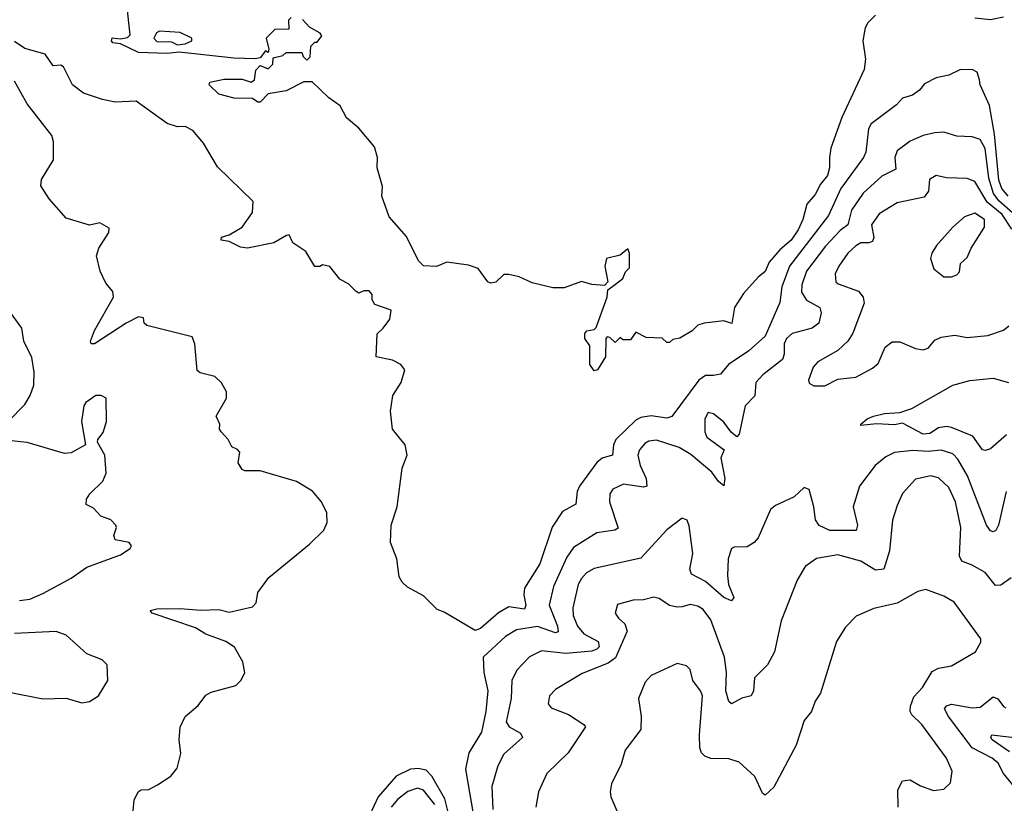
# Model space of a CAD drawing. Extents: x 1493970 to 1595317, y 729910 to 844791.
# Tile 217 of 256: x 1515866 to 1519669, y 827030 to 830057. Entities that reach past the tile are written whole.
import ezdxf

# ---------------------------------------------------------------- set-up
doc = ezdxf.new("R2010")
doc.units = 0

msp = doc.modelspace()

# ---------------------------------------------------------------- linework, layer by layer
at = {"layer": '0CON10XD'}
for points in [[(1516914.2, 830065.8), (1516903.3, 830055), (1516905, 830020), (1516850.7, 830019.3), (1516817.5, 829985), (1516827.5, 829942.5), (1516825, 829930), (1516815, 829936.7), (1516795, 829910), (1516775, 829905.8), (1516692.3, 829907.7), (1516481.7, 829931.7), (1516435, 829926.9), (1516325, 829930), (1516255, 829963.3), (1516225, 829967.5), (1516220, 829975), (1516223, 829987), (1516255, 829982.5), (1516281.7, 829988.3), (1516291.7, 829998.3), (1516280, 830115)], [(1519171.1, 830075), (1519141.5, 830045), (1519130.9, 830025), (1519122.1, 829975), (1519132.3, 829905), (1519126.8, 829865), (1519041.2, 829678.8), (1518998.9, 829561.1), (1518992.9, 829525), (1518993.6, 829485), (1518985.9, 829455), (1518959, 829421), (1518938.3, 829381.7), (1518905.5, 829345), (1518890.4, 829285), (1518872.5, 829245), (1518846, 829205), (1518802.2, 829167.8), (1518760.1, 829119.9), (1518745, 829084.2), (1518717.3, 829062.7), (1518661.2, 828998.8), (1518626.2, 828945), (1518616, 828884), (1518585, 828893.3), (1518510, 828885), (1518485, 828876.7), (1518462.5, 828855), (1518415, 828826.7), (1518388.3, 828821.7), (1518375, 828810), (1518365, 828810), (1518347, 828827), (1518285, 828830), (1518245, 828850), (1518225, 828820), (1518195, 828820), (1518185, 828830), (1518165, 828810), (1518145, 828830), (1518135, 828832.5), (1518130, 828825), (1518128, 828755), (1518097.8, 828705), (1518085, 828700.5), (1518067.7, 828725), (1518067.8, 828797.8), (1518048, 828825), (1518048.1, 828845), (1518055.8, 828855), (1518085, 828860.6), (1518091.8, 828868.2), (1518134.2, 828985), (1518137, 829013), (1518166.7, 829035), (1518195, 829057.5), (1518205, 829082.5), (1518221.2, 829098.8), (1518221.2, 829155), (1518215, 829172.5), (1518185, 829148), (1518132.5, 829135), (1518125.8, 829105), (1518137.5, 829045), (1518125, 829030), (1518075, 829033.8), (1518035, 829046.2), (1517969.1, 829020.9), (1517925, 829021.4), (1517845, 829040), (1517795, 829063.8), (1517755, 829073.3), (1517735, 829072.5), (1517705, 829043.3), (1517685, 829038.8), (1517674, 829045), (1517636.4, 829096.4), (1517599.3, 829109.3), (1517515, 829120), (1517475, 829103.3), (1517425, 829106.7), (1517406.2, 829125), (1517359.1, 829219.1), (1517293.1, 829295), (1517263.8, 829375), (1517267, 829413), (1517246, 829485), (1517247.5, 829525), (1517235.6, 829565.6), (1517175, 829638), (1517128.3, 829678.3), (1517103.9, 829723.9), (1517060, 829755), (1516995, 829817.5), (1516963, 829817), (1516895, 829782.5), (1516825, 829770), (1516795, 829738), (1516785, 829738), (1516765, 829752.5), (1516694.1, 829754.1), (1516635, 829769.2), (1516597.5, 829805), (1516600, 829815), (1516655, 829826.7), (1516725, 829827.5), (1516760, 829815), (1516772.5, 829825), (1516778.3, 829861.7), (1516795, 829880), (1516825, 829867.5), (1516843.3, 829885), (1516845, 829910), (1516881.7, 829918.3), (1516895, 829930), (1516955, 829930), (1516960, 829915), (1516975, 829900), (1516987, 829913), (1516990, 829955), (1517005, 829970), (1517015, 829970), (1517032.5, 829995), (1517026.2, 830005), (1516985, 830028.1), (1516957.5, 830057.5)], [(1519665, 830066.6), (1519615, 830056.5), (1519555, 830062.5)], [(1516475, 829960), (1516505, 829963.8), (1516530, 829975), (1516530, 829985), (1516485, 830007.5), (1516405, 830012.5), (1516393.6, 830006.4), (1516383.3, 829985), (1516395, 829972.5), (1516452, 829972), (1516475, 829960)], [(1516896.7, 829223.3), (1516847.5, 829195), (1516745, 829173.8), (1516718.9, 829178.9), (1516675, 829200), (1516643.8, 829205), (1516645, 829216.9), (1516674.4, 829225.6), (1516724.3, 829255.7), (1516765, 829312.5), (1516767.5, 829355), (1516629.2, 829489.2), (1516575, 829580.6), (1516535, 829629.4), (1516505, 829644.3), (1516475, 829642.5), (1516435, 829655.6), (1516315, 829742.7), (1516235, 829738.9), (1516185, 829748.2), (1516112.6, 829772.6), (1516070, 829805), (1516035, 829874.6), (1516025, 829881.1), (1515995, 829878.9), (1515964.1, 829924.1), (1515885, 829945.9), (1515845, 829972.9)], [(1519683.1, 829375), (1519659.6, 829405), (1519647.5, 829437.5), (1519631.3, 829615), (1519611.8, 829725), (1519575.6, 829805), (1519572.2, 829825), (1519564.3, 829854.3), (1519544.1, 829864.1), (1519497, 829863), (1519455, 829842.5), (1519405, 829832), (1519360.6, 829809.4), (1519341.2, 829785), (1519314.2, 829765.8), (1519275, 829754), (1519252.1, 829727.9), (1519155, 829654.3), (1519144.6, 829635), (1519133.3, 829545), (1519125.4, 829525), (1519037.2, 829405), (1518989.8, 829300.2), (1518839.2, 829105), (1518809.6, 829025), (1518802.1, 828965), (1518745.1, 828834.9), (1518681.7, 828778.3), (1518603.6, 828725), (1518572.6, 828687.4), (1518545, 828682.1), (1518515, 828682.7), (1518489.3, 828665), (1518385, 828524.1), (1518365, 828518.4), (1518305, 828526.2), (1518265, 828520), (1518245, 828510.2), (1518167.8, 828435), (1518159, 828415), (1518155.2, 828374.8), (1518115, 828363.2), (1518095, 828346.7), (1518027.7, 828255), (1518019.3, 828235), (1518013.9, 828186.1), (1517962.3, 828157.7), (1517922.9, 828097.1), (1517874.9, 827955.1), (1517815, 827860.6), (1517812.6, 827835), (1517820.3, 827795), (1517815, 827780.3), (1517755, 827789.1), (1517714.4, 827765.6), (1517645, 827704.8), (1517625, 827697.5), (1517505, 827768.8), (1517478.7, 827778.7), (1517425, 827831.8), (1517362.9, 827865), (1517342.5, 827885), (1517330.8, 827905), (1517322.9, 827975), (1517297.6, 828037.6), (1517300, 828105), (1517323.3, 828175), (1517342.5, 828325), (1517362, 828375), (1517354.2, 828414.2), (1517306.2, 828475), (1517298, 828545), (1517306.7, 828605), (1517338.8, 828655), (1517353.3, 828705), (1517337.5, 828725), (1517305, 828741.2), (1517242.5, 828755), (1517246.1, 828843.9), (1517270, 828865), (1517295, 828900), (1517300, 828935), (1517237, 828957), (1517227.5, 828975), (1517227.5, 828995), (1517215, 829010), (1517195, 829010), (1517175, 829000), (1517165, 829006.7), (1517137.5, 829035), (1517102.5, 829055), (1517063.6, 829103.6), (1517035, 829110), (1517025, 829103.8), (1517005, 829103.8), (1516971.3, 829161.3), (1516920, 829195), (1516906.4, 829226.4), (1516896.7, 829223.3)], [(1516300.8, 826975), (1516307.3, 827042.7), (1516323.8, 827075), (1516335, 827082), (1516365, 827083.8), (1516398.3, 827101.7), (1516448.8, 827135), (1516474.2, 827165.8), (1516487.9, 827222.1), (1516481.9, 827275), (1516485.6, 827324.4), (1516504.5, 827365.5), (1516555, 827408), (1516585, 827448), (1516605, 827459.2), (1516700, 827485), (1516720, 827505), (1516735.6, 827534.4), (1516727, 827577), (1516695, 827632.7), (1516661.5, 827655), (1516585, 827683.4), (1516545, 827708.6), (1516377.5, 827765), (1516370, 827775), (1516395, 827781.8), (1516485, 827783.3), (1516565, 827775.6), (1516635, 827778.5), (1516675, 827768.1), (1516765, 827789.4), (1516778.5, 827805), (1516785.7, 827844.3), (1516827.9, 827902.1), (1516985, 828030.8), (1517040.9, 828085), (1517053.3, 828115), (1517052.3, 828152.3), (1517031.2, 828195), (1516996.2, 828236.2), (1516935, 828272.9), (1516795, 828314.4), (1516735, 828314), (1516725, 828320), (1516710, 828345), (1516715.9, 828385.9), (1516707.3, 828397.3), (1516685, 828407.5), (1516671.2, 828435), (1516643.3, 828465), (1516637.5, 828475), (1516638.8, 828495), (1516624, 828525), (1516664.2, 828595), (1516665, 828620), (1516645, 828653.8), (1516618.7, 828678.7), (1516562.5, 828692.5), (1516551.7, 828701.7), (1516542, 828805), (1516531.7, 828831.7), (1516356.1, 828876.1), (1516346.7, 828885), (1516343.3, 828905), (1516325, 828908.9), (1516277.5, 828885), (1516155, 828804.6), (1516142, 828805), (1516139.5, 828815), (1516154.1, 828855.9), (1516228, 828985), (1516225, 829007.5), (1516198.8, 829038.8), (1516176.7, 829085), (1516162.5, 829145), (1516170.8, 829175), (1516210, 829235), (1516211.7, 829251.7), (1516175, 829272.5), (1516135, 829263.8), (1516045, 829290.8), (1515979.4, 829365), (1515946.7, 829415), (1515950.2, 829439.8), (1515996, 829515), (1515996, 829585), (1515989.5, 829609.5), (1515895, 829732), (1515845, 829820)], [(1519752.6, 829265), (1519647.6, 829357.6), (1519626.7, 829385), (1519608.4, 829445), (1519595, 829558.9), (1519575, 829594.6), (1519545, 829604.6), (1519485, 829607.5), (1519435, 829622.5), (1519400.6, 829619.4), (1519355, 829609.1), (1519305, 829588.2), (1519255, 829550), (1519246.2, 829525), (1519249.8, 829480.2), (1519195, 829452.3), (1519123.3, 829386.7), (1519078.6, 829321.3), (1519064.7, 829265), (1519035, 829243.2), (1518978.1, 829181.9), (1518905, 829085.4), (1518886.6, 829033.4), (1518885.3, 829005), (1518905, 828974.1), (1518955.6, 828945), (1518961.1, 828925), (1518952.5, 828885), (1518926.7, 828865), (1518849.4, 828845), (1518826.8, 828825), (1518818.2, 828805), (1518818.9, 828765), (1518811.7, 828745), (1518735.7, 828685), (1518708.8, 828655), (1518705.3, 828604.7), (1518667.7, 828565), (1518644.5, 828455.5), (1518635, 828445.8), (1518613.8, 828463.8), (1518585, 828502.7), (1518545, 828534.4), (1518525, 828539.2), (1518512.2, 828515), (1518512.5, 828465), (1518520, 828445), (1518586, 828395), (1518574.2, 828365), (1518589.1, 828285), (1518585, 828256.7), (1518565, 828272.9), (1518538.9, 828308.9), (1518457.4, 828377.4), (1518413.4, 828405), (1518325, 828432.7), (1518295, 828429.2), (1518279.9, 828420.1), (1518259.1, 828395), (1518252.8, 828375), (1518262.5, 828335), (1518285.2, 828285), (1518288.5, 828255), (1518275, 828250.8), (1518197.4, 828262.6), (1518156.2, 828243.8), (1518144.5, 828225), (1518143.6, 828195), (1518177.6, 828092.4), (1518164.7, 828085.3), (1518094.7, 828075.3), (1518005, 828017.9), (1517978.6, 827981.4), (1517927, 827867), (1517911.2, 827795), (1517942.7, 827715), (1517945, 827692), (1517935, 827688.1), (1517865, 827712.6), (1517785, 827700.8), (1517741.8, 827675), (1517656.2, 827595), (1517658.6, 827535), (1517673.7, 827465), (1517666.4, 827385), (1517649.7, 827305), (1517599.8, 827225), (1517588, 827162), (1517624.8, 826945)], [(1519698.2, 829248.2), (1519660.5, 829305), (1519602.5, 829352.5), (1519555, 829431.3), (1519525, 829443.2), (1519445, 829446.4), (1519405, 829455.6), (1519379.8, 829440.2), (1519375.9, 829395), (1519358.8, 829371.2), (1519255, 829349.1), (1519185, 829306.9), (1519155.3, 829265), (1519164.3, 829215), (1519159.2, 829200.8), (1519145.6, 829194.4), (1519115, 829194.7), (1519095, 829184), (1519064, 829155), (1519029.3, 829105), (1519015.4, 829075), (1519018.1, 829045), (1519026.9, 829036.9), (1519105, 829007.9), (1519123.9, 828985), (1519127.7, 828962.3), (1519083.3, 828846.7), (1519064.3, 828815.7), (1519025, 828779.5), (1518948, 828735), (1518930.8, 828715), (1518912.5, 828665), (1518915, 828652.5), (1518932.3, 828642.3)], [(1519465, 829063.8), (1519485, 829072), (1519495, 829083.3), (1519500, 829115), (1519525, 829138.8), (1519540, 829175), (1519591.9, 829255), (1519591.9, 829285), (1519555, 829309.6), (1519515, 829295.4), (1519470, 829255), (1519406.7, 829185), (1519389.2, 829155), (1519384, 829134), (1519396.7, 829095), (1519435, 829063.8), (1519465, 829063.8)], [(1515821.4, 828505), (1515885, 828570.8), (1515906.4, 828605), (1515920, 828645), (1515921.2, 828695), (1515912.4, 828752.4), (1515882, 828815), (1515873.8, 828865), (1515824, 828935)], [(1518932.3, 828642.3), (1518975, 828642.5), (1519025, 828668.1), (1519095, 828675.8), (1519159.6, 828710.4), (1519181.1, 828728.9), (1519208.3, 828791.7), (1519235, 828812.5), (1519265, 828812.9), (1519325, 828786.9), (1519355, 828781.4), (1519375, 828788.6), (1519400.7, 828819.3), (1519425, 828831.1), (1519478.1, 828838.1), (1519525, 828829.1), (1519605, 828837.5), (1519665, 828858.1), (1519685.8, 828875)], [(1519677, 828453), (1519615, 828399.4), (1519595, 828392.9), (1519585, 828396), (1519547.7, 828447.8), (1519465, 828481.2), (1519445, 828485.3), (1519415, 828480.4), (1519381.1, 828458.9), (1519355, 828455.7), (1519275, 828498.2), (1519245, 828491.6), (1519175, 828495.5), (1519115, 828490), (1519114, 828495), (1519138.6, 828515), (1519164, 828525), (1519205.3, 828535.3), (1519265, 828539.5), (1519311.2, 828555), (1519470, 828645), (1519535, 828662.8), (1519625, 828671.8), (1519685, 828655.3)], [(1515865, 827814), (1515905, 827818.6), (1515955, 827840), (1516065, 827900), (1516125, 827942.9), (1516255, 827990), (1516292.5, 828015), (1516297.5, 828025), (1516288, 828038), (1516235, 828047.5), (1516228.8, 828065), (1516240, 828095), (1516237.5, 828105), (1516217.5, 828125), (1516179.5, 828139.5), (1516150.5, 828170.5), (1516122.5, 828185), (1516123.8, 828205), (1516136.2, 828225), (1516186.2, 828275), (1516200, 828305), (1516194.2, 828375), (1516166.7, 828425), (1516167.5, 828435), (1516187.7, 828462.3), (1516201.2, 828505), (1516200, 828595), (1516180, 828605), (1516160, 828605), (1516121.4, 828578.6), (1516114, 828565), (1516103.8, 828505), (1516120, 828415), (1516065, 828383.8), (1516039.3, 828380.7), (1515895, 828423.8), (1515821.7, 828431.7)], [(1519675.3, 828235), (1519645.8, 828104.2), (1519636, 828084), (1519625, 828078.6), (1519615, 828082.9), (1519599.7, 828105), (1519526.8, 828295), (1519489.4, 828359.4), (1519469.6, 828379.6), (1519425, 828393.7), (1519375, 828389), (1519315, 828393.2), (1519245, 828385.3), (1519211.2, 828368.8), (1519169.4, 828335), (1519108.8, 828255), (1519084.6, 828175), (1519101.2, 828105), (1519095.9, 828084.1), (1518995, 828084.4), (1518953.1, 828103.1), (1518939.7, 828125), (1518933.5, 828175), (1518915, 828242.5), (1518895, 828250), (1518856.6, 828213.4), (1518785, 828180.8), (1518766, 828165), (1518717.8, 828055), (1518702, 828038), (1518675, 828020.8), (1518625, 828019.2), (1518615, 828014), (1518601.5, 827975), (1518599.7, 827910.3), (1518603.4, 827875), (1518623.8, 827825), (1518615, 827811.8), (1518585, 827825.3), (1518515, 827886.7), (1518460.6, 827915), (1518454.4, 827935), (1518465.2, 827995), (1518451.7, 828101.7), (1518444.3, 828124.3), (1518425, 828132), (1518365, 828087.1), (1518265, 827976.7), (1518085, 827937.8), (1518055, 827920.7), (1518035, 827899.1), (1518023.3, 827875), (1518002.7, 827785), (1518002.8, 827755), (1518020, 827715), (1518044.7, 827685), (1518099.3, 827655), (1518103.7, 827635), (1518095.2, 827625), (1518075, 827617.8), (1517975, 827609), (1517880.9, 827619.1), (1517834.2, 827595.8), (1517785.5, 827545), (1517766.1, 827505), (1517763.4, 827435), (1517744.2, 827345), (1517756.5, 827325), (1517800.5, 827300.5), (1517807.1, 827285), (1517735, 827220), (1517712.5, 827175), (1517689.1, 827095), (1517693.4, 827006.6)], [(1519695, 827900.5), (1519655, 827872.3), (1519635, 827871.8), (1519595, 827921.8), (1519545, 827950.5), (1519504.6, 827965), (1519495.8, 827985), (1519501.1, 828095), (1519480, 828195), (1519455, 828249.5), (1519415, 828286.9), (1519385, 828294.6), (1519325, 828281.8), (1519275, 828227.1), (1519255, 828180.6)], [(1519255, 828180.6), (1519236.5, 828123.5), (1519225.2, 828004.8), (1519202.9, 827935), (1519171.2, 827931.2), (1519115, 827966), (1519025, 827990.4), (1518943.8, 827976.2), (1518899.2, 827945), (1518868.3, 827891.7), (1518806.9, 827735), (1518780.6, 827615), (1518754.6, 827565.4), (1518703.3, 827515), (1518700.5, 827465), (1518691.2, 827445), (1518655, 827436.9), (1518615, 827414.4), (1518605, 827424), (1518592.6, 827465), (1518596.1, 827535), (1518588, 827595), (1518535, 827739.4), (1518505, 827778.5), (1518485, 827791.8), (1518455, 827798.5), (1518425, 827789.5), (1518405, 827787.3), (1518375, 827794.7), (1518335, 827821.1), (1518315, 827826.5), (1518275, 827816.7), (1518234.6, 827815.4), (1518175, 827798), (1518166, 827765), (1518178, 827745), (1518202.9, 827722.9), (1518212.3, 827695), (1518167.4, 827592.6), (1518138.1, 827571.9), (1518037.8, 827532.2), (1517935, 827469.5), (1517911.5, 827445), (1517907.1, 827415), (1517918.9, 827398.9), (1517985, 827373.8), (1518044.3, 827335), (1518050.6, 827325), (1517984.4, 827225), (1517901.9, 827145), (1517868.9, 827075), (1517858.9, 827015)], [(1519365, 827855.8), (1519335, 827848.1), (1519255, 827803.5), (1519165, 827783.1), (1519096.5, 827753.5), (1519055, 827711.2), (1519020, 827655), (1518959.2, 827455), (1518938.6, 827425), (1518924.2, 827385), (1518895, 827350), (1518864.2, 827255), (1518777.8, 827092.2), (1518745, 827062), (1518735, 827070), (1518705, 827134.2), (1518645, 827189.2), (1518605, 827202.5), (1518535, 827202.9), (1518511.8, 827211.8), (1518498.5, 827225), (1518492.3, 827245), (1518491.2, 827295), (1518503.2, 827445), (1518495.2, 827465.2), (1518465.6, 827505), (1518455, 827546.7), (1518441.2, 827561.2), (1518405, 827570), (1518305, 827523.8), (1518281.5, 827498.5), (1518256.2, 827435), (1518266.4, 827365), (1518264.4, 827315), (1518204.3, 827235), (1518189.1, 827180.9), (1518151.9, 827105), (1518145.7, 827075), (1518148.6, 827055), (1518200, 826935)], [(1519258.6, 827015), (1519257.4, 827082.6), (1519275, 827117.5), (1519305, 827120.6), (1519345, 827097.1), (1519395, 827080), (1519435, 827084.2), (1519460.9, 827109.1), (1519466.7, 827155), (1519445.5, 827205), (1519350.6, 827335), (1519311.7, 827371.7), (1519305.3, 827385), (1519305.7, 827405), (1519318.7, 827441.3), (1519353, 827477), (1519390.6, 827539.4), (1519415, 827552.5), (1519465, 827560.8), (1519557.5, 827615), (1519577.7, 827652.3), (1519578, 827665), (1519475, 827807.1), (1519435, 827830.6), (1519365, 827855.8)], [(1515825, 827460), (1515955, 827434), (1516045, 827436.2), (1516105, 827418.8), (1516135, 827423.3), (1516170, 827445), (1516206.2, 827505), (1516203.3, 827565), (1516184.2, 827584.2), (1516125, 827608), (1516045, 827679.2), (1516006.2, 827693.8), (1515845, 827686)], [(1519706.2, 827095), (1519665.5, 827145.5), (1519645, 827185.3), (1519621.8, 827205), (1519545.1, 827245.1), (1519453.4, 827365), (1519437.7, 827395), (1519445, 827407.1), (1519465, 827412.8), (1519545, 827398.6), (1519575, 827401.8), (1519625, 827441.2), (1519643.6, 827433.6), (1519665, 827403.5), (1519675, 827398.9)], [(1519689.1, 827229.1), (1519622.2, 827275), (1519616.2, 827285), (1519620, 827295), (1519739.4, 827280.6)], [(1517530.4, 826955), (1517507.4, 827047.4), (1517457.8, 827135), (1517435, 827157.7), (1517405, 827164.3), (1517375, 827161.8), (1517320, 827135), (1517249.8, 827055), (1517217.1, 826982.9)], [(1517469.4, 827025), (1517425, 827081), (1517401.9, 827088.1), (1517365, 827076.2), (1517325, 827045.3), (1517301, 827015)]]:
    msp.add_lwpolyline(points, dxfattribs=at)

doc.saveas('drawing.dxf')
